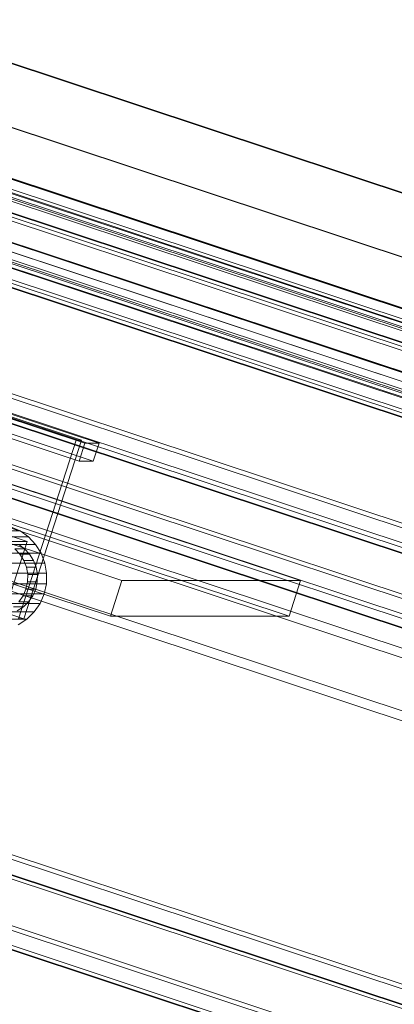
# Model space of a CAD drawing. Header units: millimetres. Extents: x -4395 to 65662, y -65530 to 6847.
# Tile 69 of 256: x -3801 to -3682, y -50779 to -50465. Entities that reach past the tile are written whole.
import ezdxf

# ---------------------------------------------------------------- set-up
doc = ezdxf.new("R2010")
doc.units = ezdxf.units.MM
doc.layers.add('R33_DET_lateral_C07', color=7, linetype='Continuous', lineweight=0)

msp = doc.modelspace()

# ---------------------------------------------------------------- linework, layer by layer
at = {"layer": 'R33_DET_lateral_C07'}
for p, q in [((-3907.534, -50464.746), (2539.707, -52606.704)), ((2540.225, -52606.704), (-3907.016, -50464.746)), ((-3845.887, -50464.746), (2601.355, -52606.704)), ((2601.873, -52606.704), (-3845.369, -50464.746)), ((-3973.56, -50479.35), (2586.016, -52658.628)), ((2646.455, -52658.628), (-3913.122, -50479.35)), ((2585.097, -52661.48), (-3974.479, -50482.201)), ((-3914.041, -50482.201), (2645.536, -52661.48)), ((2528.985, -52639.968), (-3918.256, -50498.011)), ((-3917.738, -50498.011), (2529.503, -52639.968)), ((2590.633, -52639.968), (-3856.608, -50498.011)), ((-3856.09, -50498.011), (2591.151, -52639.968)), ((-3908.95, -50503.972), (2519.568, -52639.709)), ((2580.007, -52639.709), (-3848.512, -50503.972)), ((2518.649, -52642.56), (-3909.869, -50506.823)), ((-3849.431, -50506.823), (2579.088, -52642.56)), ((-3887.829, -50516.153), (-3132.256, -50767.177)), ((-3131.565, -50767.177), (-3887.139, -50516.153)), ((-3887.139, -50516.153), (2485.212, -52633.23)), ((-3127.939, -50767.177), (-3883.512, -50516.153)), ((2492.638, -52633.23), (-3879.713, -50516.153)), ((-3823.419, -50516.153), (2548.932, -52633.23)), ((-3819.62, -50516.153), (-3064.046, -50767.177)), ((-3815.993, -50516.153), (-3060.42, -50767.177)), ((2556.357, -52633.23), (-3815.993, -50516.153)), ((-3059.729, -50767.177), (-3815.303, -50516.153)), ((-4065.658, -50521.257), (2624.977, -52744.076)), ((2629.294, -52744.076), (-4061.341, -50521.257)), ((-3997.448, -50521.257), (2693.187, -52744.076)), ((2697.504, -52744.076), (-3993.131, -50521.257)), ((-3134.094, -50772.879), (-3889.667, -50521.856)), ((2483.374, -52638.932), (-3888.977, -50521.856)), ((-3885.35, -50521.856), (-3129.777, -50772.879)), ((-3881.551, -50521.856), (2490.8, -52638.932)), ((2547.094, -52638.932), (-3825.257, -50521.856)), ((-3065.884, -50772.879), (-3821.458, -50521.856)), ((-3817.832, -50521.856), (2554.519, -52638.932)), ((-3817.141, -50521.856), (-3061.567, -50772.879)), ((-4124.126, -50525.754), (-3768.397, -50643.937)), ((-3711.412, -50643.937), (-4067.141, -50525.754)), ((-4068.415, -50529.81), (2622.22, -52752.63)), ((2622.911, -52752.63), (-4067.724, -50529.81)), ((2623.139, -52749.779), (-4067.496, -50526.959)), ((-4063.179, -50526.959), (2627.456, -52749.779)), ((2691.349, -52749.779), (-3999.286, -50526.959)), ((-3996.579, -50529.81), (2694.056, -52752.63)), ((2694.747, -52752.63), (-3995.888, -50529.81)), ((-3994.969, -50526.959), (2695.666, -52749.779)), ((-3772.073, -50655.342), (-4127.802, -50537.158)), ((-4070.817, -50537.158), (-3715.088, -50655.342)), ((2553.545, -52759.372), (-4006.032, -50580.093)), ((-4005.113, -50577.242), (2554.464, -52756.52)), ((-3945.593, -50580.093), (2613.984, -52759.372)), ((2614.903, -52756.52), (-3944.674, -50577.242)), ((-3808.243, -50590.716), (-3780.159, -50600.046)), ((-3805.435, -50591.649), (-3782.968, -50599.113)), ((-3775.67, -50600.046), (-3803.754, -50590.716)), ((-3781.241, -50599.113), (-3803.708, -50591.649)), ((-3781.997, -50605.749), (-3810.081, -50596.418)), ((-3805.592, -50596.418), (-3777.508, -50605.749)), ((-3801.348, -50656.138), (-3782.968, -50599.113)), ((-3781.241, -50599.113), (-3799.621, -50656.138)), ((-3782.968, -50599.113), (-3781.241, -50599.113)), ((-3781.997, -50605.749), (-3780.159, -50600.046)), ((-3780.159, -50600.046), (-3775.67, -50600.046)), ((-3775.67, -50600.046), (-3777.508, -50605.749)), ((-3777.508, -50605.749), (-3781.997, -50605.749)), ((-3800.874, -50628.086), (-3803.879, -50626.745)), ((-3800.874, -50628.086), (-3863.903, -50628.086)), ((-3798.185, -50629.998), (-3861.214, -50629.998)), ((-3798.589, -50631.497), (-3809.823, -50627.764)), ((-3798.185, -50629.998), (-3800.874, -50628.086)), ((-3795.915, -50632.405), (-3798.185, -50629.998)), ((-3795.915, -50632.405), (-3858.944, -50632.405)), ((-3798.589, -50631.497), (-3829.836, -50728.438)), ((-3807.224, -50631.497), (-3798.589, -50631.497)), ((-3799.405, -50633.793), (-3801.304, -50632.444)), ((-3794.151, -50635.215), (-3795.915, -50632.405)), ((-3794.151, -50635.215), (-3857.18, -50635.215)), ((-3802.514, -50633.793), (-3800.911, -50635.492)), ((-3799.405, -50633.793), (-3802.514, -50633.793)), ((-3800.911, -50635.492), (-3799.666, -50637.476)), ((-3797.803, -50635.492), (-3800.911, -50635.492)), ((-3797.803, -50635.492), (-3799.405, -50633.793)), ((-3796.558, -50637.476), (-3797.803, -50635.492)), ((-3792.961, -50638.321), (-3794.151, -50635.215)), ((-3792.961, -50638.321), (-3855.99, -50638.321)), ((-3799.666, -50637.476), (-3798.826, -50639.668)), ((-3796.558, -50637.476), (-3799.666, -50637.476)), ((-3798.826, -50639.668), (-3798.424, -50641.985)), ((-3795.718, -50639.668), (-3798.826, -50639.668)), ((-3795.718, -50639.668), (-3796.558, -50637.476)), ((-3795.315, -50641.985), (-3795.718, -50639.668)), ((-3792.391, -50641.603), (-3792.961, -50638.321)), ((-3792.391, -50641.603), (-3855.42, -50641.603)), ((-3798.424, -50641.985), (-3798.474, -50644.337)), ((-3795.315, -50641.985), (-3798.424, -50641.985)), ((-3795.366, -50644.337), (-3795.315, -50641.985)), ((-3792.462, -50644.935), (-3792.391, -50641.603)), ((-3792.462, -50644.935), (-3855.491, -50644.935)), ((-3798.474, -50644.337), (-3798.975, -50646.634)), ((-3795.366, -50644.337), (-3798.474, -50644.337)), ((-3795.867, -50646.634), (-3795.366, -50644.337)), ((-3793.172, -50648.189), (-3792.462, -50644.935)), ((-3772.073, -50655.342), (-3768.397, -50643.937)), ((-3768.397, -50643.937), (-3711.412, -50643.937)), ((-3711.412, -50643.937), (-3715.088, -50655.342)), ((-3793.172, -50648.189), (-3856.201, -50648.189)), ((-3822.088, -50648.673), (-3799.621, -50656.138)), ((-3799.908, -50648.787), (-3801.237, -50650.714)), ((-3798.975, -50646.634), (-3799.908, -50648.787)), ((-3796.8, -50648.787), (-3799.908, -50648.787)), ((-3795.867, -50646.634), (-3798.975, -50646.634)), ((-3798.129, -50650.714), (-3796.8, -50648.787)), ((-3796.8, -50648.787), (-3795.867, -50646.634)), ((-3794.494, -50651.239), (-3793.172, -50648.189)), ((-3794.494, -50651.239), (-3857.523, -50651.239)), ((-3799.803, -50652.341), (-3802.911, -50652.341)), ((-3801.757, -50653.605), (-3799.803, -50652.341)), ((-3798.129, -50650.714), (-3801.237, -50650.714)), ((-3799.803, -50652.341), (-3798.129, -50650.714)), ((-3796.377, -50653.969), (-3794.494, -50651.239)), ((-4108.545, -50654.314), (2582.09, -52877.133)), ((2586.407, -52877.133), (-4104.228, -50654.314)), ((-4040.336, -50654.314), (2650.299, -52877.133)), ((2654.617, -52877.133), (-4036.018, -50654.314)), ((-3796.377, -50653.969), (-3859.406, -50653.969)), ((-3798.748, -50656.274), (-3796.377, -50653.969)), ((-3715.088, -50655.342), (-3772.073, -50655.342)), ((-3798.748, -50656.274), (-3861.777, -50656.274)), ((-3801.516, -50658.065), (-3798.748, -50656.274)), ((-3799.621, -50656.138), (-3801.348, -50656.138)), ((2580.252, -52882.836), (-4110.383, -50660.016)), ((-4109.692, -50660.016), (2580.943, -52882.836)), ((-4106.066, -50660.016), (2584.569, -52882.836)), ((2648.461, -52882.836), (-4042.174, -50660.016)), ((2652.088, -52882.836), (-4038.547, -50660.016)), ((-4037.857, -50660.016), (2652.779, -52882.836)), ((-3195.667, -50963.911), (-3951.241, -50712.888)), ((-3950.55, -50712.888), (-3194.977, -50963.911)), ((-3123.832, -50963.911), (-3879.405, -50712.888)), ((-3878.714, -50712.888), (-3123.141, -50963.911))]:
    msp.add_line(p, q, dxfattribs=at)

doc.saveas('drawing.dxf')
